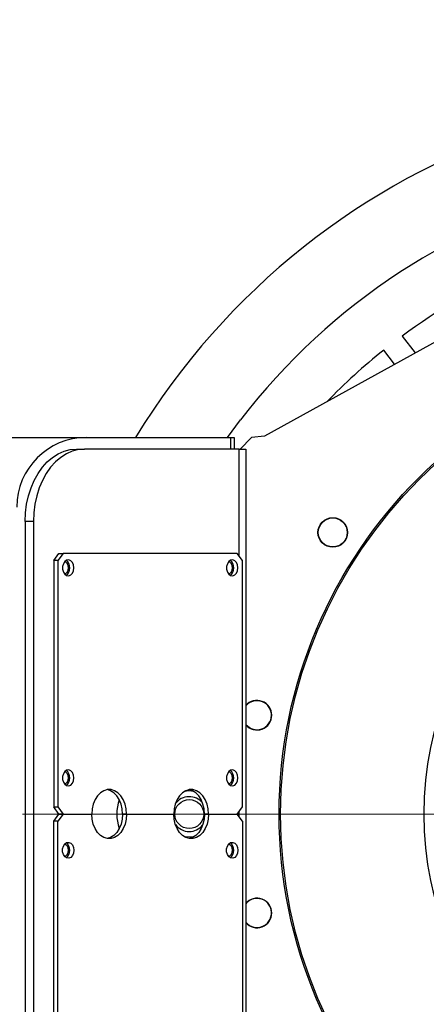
# Model space of a CAD drawing. Header units: millimetres. Extents: x 36 to 589, y 6 to 414.
# Tile 54 of 58: x 492 to 501, y 325 to 348. Entities that reach past the tile are written whole.
import ezdxf

# ---------------------------------------------------------------- set-up
doc = ezdxf.new("R2010")
doc.units = ezdxf.units.MM
doc.linetypes.add('CENTERX2', pattern=[20.32, 12.7, -2.54, 2.54, -2.54])
doc.styles.add('SLDTEXTSTYLE1', font='TXT', dxfattribs={"width": 0.75})
doc.dimstyles.new('SLDDIMSTYLE0', dxfattribs={"dimtxt": 3.5, "dimasz": 5, "dimexe": 0, "dimexo": 0.0625, "dimgap": 0.875, "dimtad": 1, "dimlfac": 15, "dimrnd": 1e-09, "dimzin": 12, "dimdsep": 46, "dimtxsty": 'SLDTEXTSTYLE1', "dimsah": 1, "dimcen": 0.09, "dimadec": 0, "dimazin": 0, "dimtfac": 1, "dimtofl": 0, "dimtmove": 0, "dimatfit": 3, "dimfxl": 0, "dimtolj": 1, "dimtzin": 12, "dimarcsym": 0})

# ---------------------------------------------------------------- blocks, each defined once
blk = doc.blocks.new('*D10')
at = {"color": 7, "linetype": 'Continuous', "lineweight": 0}
for p, q in [((346.926, 330.852), (346.926, 378.371)), ((525.326, 330.852), (525.326, 378.371)), ((346.926, 377.371), (525.326, 377.371))]:
    blk.add_line(p, q, dxfattribs=at)
for centre, start, end in [((432.84, 380.148), 153.4349, 206.5651), ((435.25, 380.148), 333.4349, 26.5651)]:
    blk.add_arc(centre, 6.21, start, end, dxfattribs=at)
for points in [[(346.926, 377.371), (351.926, 376.721), (351.926, 378.021)], [(525.326, 377.371), (520.326, 378.021), (520.326, 376.721)]]:
    blk.add_solid(points, dxfattribs=at)
at = {"color": 7, "linetype": 'Continuous', "lineweight": 0, "insert": (428.873, 381.883), "char_height": 3.5, "attachment_point": 1, "style": 'SLDTEXTSTYLE1'}
blk.add_mtext('2676', dxfattribs=at)
blk = doc.blocks.new('*D11')
at = {"color": 7, "linetype": 'Continuous', "lineweight": 0}
for p, q in [((526.492, 329.852), (533.373, 329.852)), ((532.373, 329.852), (532.373, 273.186)), ((470.459, 273.186), (533.373, 273.186))]:
    blk.add_line(p, q, dxfattribs=at)
for points in [[(532.373, 329.852), (531.723, 324.852), (533.023, 324.852)], [(532.373, 273.186), (533.023, 278.186), (531.723, 278.186)]]:
    blk.add_solid(points, dxfattribs=at)
at = {"color": 7, "linetype": 'Continuous', "lineweight": 0, "insert": (527.862, 298.094), "char_height": 3.5, "attachment_point": 1, "rotation": 90, "style": 'SLDTEXTSTYLE1'}
blk.add_mtext('850', dxfattribs=at)
blk = doc.blocks.new('SW_CENTERMARKSYMBOL_1')
at = {"color": 0, "linetype": 'Continuous', "lineweight": 0}
blk.add_line((-0.333, 0), (-16.833, 0), dxfattribs=at)

msp = doc.modelspace()

# ---------------------------------------------------------------- linework, layer by layer
at = {"color": 7, "linetype": 'Continuous', "lineweight": 30}
for p, q in [((502.324169, 341.2808512), (497.3923495, 338.5471)), ((500.5524209, 340.8552542), (500.8520098, 340.4648199)), ((500.3803662, 340.203386), (500.1292995, 340.5305837)), ((496.5388309, 338.5191534), (496.8380502, 338.9230345)), ((497.3923495, 338.5471), (497.0923474, 338.5191534)), ((458.8590136, 338.5191534), (493.2923487, 338.5191534)), ((493.2923487, 338.5191534), (496.6142427, 338.5191534)), ((496.6142427, 338.5191534), (496.6923486, 338.5191534)), ((496.6142427, 338.2524862), (496.6142427, 338.5191534)), ((496.6923486, 338.5191534), (496.6923486, 338.2524862)), ((497.0923474, 338.5191534), (496.8256802, 338.2524862)), ((493.062533, 338.2524862), (493.2510943, 338.2524862)), ((496.802804, 338.2524862), (493.2510943, 338.2524862)), ((496.802804, 338.2524862), (496.9590158, 338.2524862)), ((496.802804, 335.7962781), (496.802804, 338.2524862)), ((496.9590158, 338.2524862), (496.9590158, 321.4524879)), ((491.8840221, 336.5858211), (491.8840221, 323.119153)), ((492.0725833, 336.5858211), (491.8840221, 336.5858211)), ((492.0725833, 336.5858211), (492.0725833, 323.119153)), ((492.5439885, 335.6858228), (492.6618388, 335.8524893)), ((492.7561215, 335.8524893), (492.6382672, 335.6858228)), ((492.6618388, 335.8524893), (492.7561215, 335.8524893)), ((496.7630596, 335.8524893), (492.7561215, 335.8524893)), ((496.8809099, 335.6858228), (496.7630596, 335.8524893)), ((492.6382672, 335.6858228), (492.5439885, 335.6858228)), ((492.5439885, 335.6858228), (492.5439885, 330.0191536)), ((492.6382672, 335.6858228), (492.6382672, 330.0191536)), ((496.8809099, 330.0191536), (496.8809099, 335.6858228)), ((492.5439885, 330.0191536), (492.6382672, 330.0191536)), ((492.6618388, 329.8524871), (492.5439885, 330.0191536)), ((492.6382672, 330.0191536), (492.7561215, 329.8524871)), ((496.7630596, 329.8524871), (496.8809099, 330.0191536)), ((492.5439885, 329.6858206), (492.6618388, 329.8524871)), ((492.7561215, 329.8524871), (492.6382672, 329.6858206)), ((492.6618388, 329.8524871), (492.7561215, 329.8524871)), ((492.7561215, 329.8524871), (492.6618388, 329.8524871)), ((492.7561215, 329.8524871), (493.4160879, 329.8524871)), ((492.7561215, 329.8524871), (493.4160879, 329.8524871)), ((494.1231937, 329.8524871), (494.2174724, 329.8524871)), ((494.2174724, 329.8524871), (494.1231937, 329.8524871)), ((494.2174724, 329.8524871), (495.3017047, 329.8524871)), ((494.2174724, 329.8524871), (495.3017047, 329.8524871)), ((496.0088105, 329.8524871), (496.1030931, 329.8524871)), ((496.1030931, 329.8524871), (496.0088105, 329.8524871)), ((496.1030931, 329.8524871), (496.7630596, 329.8524871)), ((496.1030931, 329.8524871), (496.7630596, 329.8524871)), ((496.8809099, 329.6858206), (496.7630596, 329.8524871)), ((496.802804, 329.7962799), (496.802804, 329.9086982)), ((492.6382672, 329.6858206), (492.5439885, 329.6858206)), ((492.5439885, 324.0191553), (492.5439885, 329.6858206)), ((492.6382672, 324.0191553), (492.6382672, 329.6858206)), ((496.8809099, 329.6858206), (496.8809099, 324.0191553)), ((495.6590147, 329.3191527), (495.5447089, 329.3315464)), ((495.761789, 329.3291503), (495.6590147, 329.3191527))]:
    msp.add_line(p, q, dxfattribs=at)
at = {"color": 7, "linetype": 'Continuous', "lineweight": 30, "flags": 128}
for points in [[(491.8840221, 336.5858211), (491.8926131, 336.7867166), (491.9182669, 336.9846795), (491.9606061, 337.176829), (492.0190147, 337.3603596), (492.0926383, 337.5325972), (492.1804042, 337.6910264), (492.2810367, 337.8333384), (492.3930616, 337.9574591), (492.5148498, 338.0615805), (492.644625, 338.1441806), (492.7804958, 338.2040594), (492.9204793, 338.2403348), (493.062533, 338.2524862)], [(493.2510943, 338.2524862), (493.1090406, 338.2403348), (492.9690571, 338.2040594), (492.8331903, 338.1441806), (492.7034111, 338.0615805), (492.5816229, 337.9574591), (492.469598, 337.8333384), (492.3689655, 337.6910264), (492.2811996, 337.5325972), (492.2075759, 337.3603596), (492.1491674, 337.176829), (492.1068282, 336.9846795), (492.0811744, 336.7867166), (492.0725833, 336.5858211)], [(493.0036079, 335.5191563), (492.994854, 335.585381), (492.9697723, 335.642665), (492.9317565, 335.6832677), (492.8859324, 335.7017054), (492.8384951, 335.6954907), (492.795846, 335.6654579), (492.7637509, 335.6156681), (492.746541, 335.5528408), (492.746541, 335.4854677), (492.7637509, 335.4226405), (492.795846, 335.3728507), (492.8384951, 335.3428179), (492.8859324, 335.3366031), (492.9317565, 335.3550408), (492.9697723, 335.3956435), (492.994854, 335.4529276), (493.0036079, 335.5191563)], [(492.7896789, 335.3798682), (492.8175738, 335.3898102), (492.8496888, 335.4201609), (492.8711505, 335.4655796), (492.8786845, 335.5191563), (492.8711505, 335.5727289), (492.8496888, 335.6181477), (492.8175738, 335.6484984), (492.7896789, 335.6584404)], [(496.7748415, 335.5191563), (496.7660875, 335.585381), (496.7410099, 335.642665), (496.70299, 335.6832677), (496.65717, 335.7017054), (496.6097286, 335.6954907), (496.5670835, 335.6654579), (496.5349884, 335.6156681), (496.5177785, 335.5528408), (496.5177785, 335.4854677), (496.5349884, 335.4226405), (496.5670835, 335.3728507), (496.6097286, 335.3428179), (496.65717, 335.3366031), (496.70299, 335.3550408), (496.7410099, 335.3956435), (496.7660875, 335.4529276), (496.7748415, 335.5191563)], [(496.5609164, 335.3798682), (496.5888114, 335.3898102), (496.6209264, 335.4201609), (496.642384, 335.4655796), (496.649922, 335.5191563), (496.642384, 335.5727289), (496.6209264, 335.6181477), (496.5888114, 335.6484984), (496.5609164, 335.6584404)], [(493.0036079, 330.6858196), (492.994854, 330.7520483), (492.9697723, 330.8093324), (492.9317565, 330.849935), (492.8859324, 330.8683727), (492.8384951, 330.862154), (492.795846, 330.8321252), (492.7637509, 330.7823354), (492.746541, 330.7195082), (492.746541, 330.652135), (492.7637509, 330.5893078), (492.795846, 330.539518), (492.8384951, 330.5094852), (492.8859324, 330.5032704), (492.9317565, 330.5217082), (492.9697723, 330.5623108), (492.994854, 330.6195949), (493.0036079, 330.6858196)], [(496.7748415, 330.6858196), (496.7660875, 330.7520483), (496.7410099, 330.8093324), (496.70299, 330.849935), (496.65717, 330.8683727), (496.6097286, 330.862154), (496.5670835, 330.8321252), (496.5349884, 330.7823354), (496.5177785, 330.7195082), (496.5177785, 330.652135), (496.5349884, 330.5893078), (496.5670835, 330.539518), (496.6097286, 330.5094852), (496.65717, 330.5032704), (496.70299, 330.5217082), (496.7410099, 330.5623108), (496.7660875, 330.6195949), (496.7748415, 330.6858196)], [(492.7896789, 330.5465355), (492.8175738, 330.5564775), (492.8496888, 330.5868242), (492.8711505, 330.632247), (492.8786845, 330.6858196), (492.8711505, 330.7393962), (492.8496888, 330.784815), (492.8175738, 330.8151657), (492.7896789, 330.8251077)], [(496.5609124, 330.5465355), (496.5888114, 330.5564775), (496.6209264, 330.5868242), (496.642384, 330.632247), (496.649922, 330.6858196), (496.642384, 330.7393962), (496.6209264, 330.784815), (496.5888114, 330.8151657), (496.5609124, 330.8251077)], [(494.2174724, 329.8524871), (494.2087184, 329.9703056), (494.1828302, 330.0829703), (494.140948, 330.1855658), (494.0848958, 330.2736018), (494.0171253, 330.343236), (493.9406009, 330.3914203), (493.8586643, 330.416049), (493.774896, 330.416049), (493.6929595, 330.3914203), (493.616435, 330.343236), (493.5486646, 330.2736018), (493.4926123, 330.1855658), (493.4507262, 330.0829703), (493.4248419, 329.9703056), (493.4160879, 329.8524871)], [(494.1231937, 329.8524871), (494.1144358, 329.9703056), (494.0885515, 330.0829703), (494.0466653, 330.1855658), (493.9906171, 330.2736018), (493.9228466, 330.343236), (493.8463222, 330.3914203), (493.7696388, 330.4152185)], [(496.1030931, 329.8524871), (496.0943352, 329.9703056), (496.0684509, 330.0829703), (496.0265647, 330.1855658), (495.9705165, 330.2736018), (495.902746, 330.343236), (495.8262176, 330.3914203), (495.7442811, 330.416049), (495.6605127, 330.416049), (495.5785762, 330.3914203), (495.5020518, 330.343236), (495.4342813, 330.2736018), (495.3782291, 330.1855658), (495.3363469, 330.0829703), (495.3104586, 329.9703056), (495.3017047, 329.8524871)], [(496.0088105, 329.8524871), (496.0000566, 329.9703056), (495.9741683, 330.0829703), (495.9322861, 330.1855658), (495.8762339, 330.2736018), (495.8084634, 330.343236), (495.731939, 330.3914203), (495.6552596, 330.4152185)], [(494.2174724, 329.8524871), (494.2087184, 329.7346725), (494.1828302, 329.6220039), (494.140948, 329.5194084), (494.0848958, 329.4313723), (494.0171253, 329.3617382), (493.9406009, 329.3135578), (493.8586643, 329.2889252), (493.774896, 329.2889252), (493.6929595, 329.3135578), (493.616435, 329.3617382), (493.5486646, 329.4313723), (493.4926123, 329.5194084), (493.4507262, 329.6220039), (493.4248419, 329.7346725), (493.4160879, 329.8524871)], [(494.1231937, 329.8524871), (494.1144358, 329.7346725), (494.0885515, 329.6220039), (494.0466653, 329.5194084), (493.9906171, 329.4313723), (493.9228466, 329.3617382), (493.8463222, 329.3135578), (493.7696388, 329.2897556)], [(496.1030931, 329.8524871), (496.0943352, 329.7346725), (496.0684509, 329.6220039), (496.0265647, 329.5194084), (495.9705165, 329.4313723), (495.902746, 329.3617382), (495.8262176, 329.3135578), (495.7442811, 329.2889252), (495.6605127, 329.2889252), (495.5785762, 329.3135578), (495.5020518, 329.3617382), (495.4342813, 329.4313723), (495.3782291, 329.5194084), (495.3363469, 329.6220039), (495.3104586, 329.7346725), (495.3017047, 329.8524871)], [(496.0088105, 329.8524871), (496.0000566, 329.7346725), (495.9741683, 329.6220039), (495.9322861, 329.5194084), (495.8762339, 329.4313723), (495.8084634, 329.3617382), (495.731939, 329.3135578), (495.6552596, 329.2897556)], [(493.0036079, 329.0191545), (492.994854, 328.9529258), (492.9697723, 328.8956418), (492.9317565, 328.8550431), (492.8859324, 328.8366014), (492.8384951, 328.8428201), (492.795846, 328.8728529), (492.7637509, 328.9226427), (492.746541, 328.985466), (492.746541, 329.0528431), (492.7637509, 329.1156664), (492.795846, 329.1654561), (492.8384951, 329.1954889), (492.8859324, 329.2017077), (492.9317565, 329.183266), (492.9697723, 329.1426673), (492.994854, 329.0853832), (493.0036079, 329.0191545)], [(492.7896789, 328.8798704), (492.8175738, 328.8898125), (492.8496888, 328.9201592), (492.8711505, 328.9655779), (492.8786845, 329.0191545), (492.8711505, 329.0727312), (492.8496888, 329.1181499), (492.8175738, 329.1484966), (492.7896789, 329.1584387)], [(496.7748415, 329.0191545), (496.7660875, 328.9529258), (496.7410099, 328.8956418), (496.70299, 328.8550431), (496.65717, 328.8366014), (496.6097286, 328.8428201), (496.5670835, 328.8728529), (496.5349884, 328.9226427), (496.5177785, 328.985466), (496.5177785, 329.0528431), (496.5349884, 329.1156664), (496.5670835, 329.1654561), (496.6097286, 329.1954889), (496.65717, 329.2017077), (496.70299, 329.183266), (496.7410099, 329.1426673), (496.7660875, 329.0853832), (496.7748415, 329.0191545)], [(496.5609124, 328.8798704), (496.5888114, 328.8898125), (496.6209264, 328.9201592), (496.642384, 328.9655779), (496.649922, 329.0191545), (496.642384, 329.0727312), (496.6209264, 329.1181499), (496.5888114, 329.1484966), (496.5609124, 329.1584387)]]:
    msp.add_lwpolyline(points, dxfattribs=at)
at = {"color": 7, "linetype": 'CENTERX2', "lineweight": 0}
msp.add_circle((508.6590142, 329.8524878), 40, dxfattribs=at)
at = {"color": 7, "linetype": 'Continuous', "lineweight": 30}
for centre, radius in [((508.6590142, 329.8524878), 10.9333333), ((508.6590142, 329.8524878), 10.9), ((508.6590142, 329.8524878), 7.6), ((498.9585354, 336.3341406), 0.34), ((498.9585354, 336.3341406), 0.3333333), ((495.6590142, 329.8524878), 0.3333333)]:
    msp.add_circle(centre, radius, dxfattribs=at)
for centre, radius, start, end in [((508.6590142, 329.8524878), 16.6666667, 270, 148.6677485), ((508.6590142, 329.8524878), 14.9, 273.84824697, 142.5), ((508.6590142, 329.8524878), 13.6666667, 113.61803738, 126.38196262), ((508.6590142, 329.8524878), 13.6666667, 128.61803738, 136.04055684), ((493.2923476, 336.9191545), 1.6, 90, 180), ((492.7237339, 335.5348218), 0.1862514, 355.17517833, 56.38942214), ((496.4949501, 335.5348127), 0.1862718, 355.17850877, 56.38720928), ((492.7237332, 335.5034875), 0.1862523, 303.61062471, 4.82581906), ((496.4949839, 335.5034835), 0.1862396, 303.60691536, 4.82736659), ((497.2165193, 332.1285416), 0.34, 220.76730219, 139.23269781), ((497.2165193, 332.1285416), 0.3333333, 67.5, 140.58029074), ((497.2165193, 332.1285416), 0.3333333, 219.41970926, 67.5), ((492.7237332, 330.7014884), 0.1862523, 355.17418094, 56.38937529), ((496.4949839, 330.7014924), 0.1862396, 355.17263341, 56.39308464), ((492.7237339, 330.6701541), 0.1862514, 303.61057786, 4.82482167), ((496.4949845, 330.6701501), 0.1862386, 303.60686851, 4.82636917), ((495.6590142, 329.8524878), 0.5333333, 78.88964697, 102.37595389), ((494.9923476, 329.8524878), 1, 160.74037785, 199.25962245), ((495.6590142, 329.8524878), 0.4, 40.09407088, 142.95875291), ((495.6590142, 329.8524878), 0.4, 217.04124047, 270), ((495.6590142, 329.8524878), 0.4, 270, 319.90592615), ((492.7237084, 329.0348113), 0.1862761, 355.17850401, 56.38505222), ((496.494959, 329.0348153), 0.1862633, 355.17695433, 56.38876371), ((492.7237084, 329.0034977), 0.1862761, 303.61494778, 4.82149599), ((496.494959, 329.0034938), 0.1862633, 303.61123629, 4.82304567), ((497.2165193, 327.5764341), 0.34, 220.76730219, 139.23269781), ((497.2165193, 327.5764341), 0.3333333, 219.41970926, 90), ((497.2165193, 327.5764341), 0.3333333, 90, 140.58029074)]:
    msp.add_arc(centre, radius, start, end, dxfattribs=at)

# ---------------------------------------------------------------- block references
at = {"color": 7, "linetype": 'Continuous', "lineweight": 0}
msp.add_blockref('SW_CENTERMARKSYMBOL_1', (508.6590142, 329.8524878), dxfattribs=at)

# ---------------------------------------------------------------- dimensions: what is measured, and where the dimension line sits
dim = msp.add_linear_dim(base=(525.3256809, 377.3712988), p1=(346.9256809, 329.8524878), p2=(525.3256809, 329.8524878), angle=0, text='(<>)', dimstyle='SLDDIMSTYLE0', dxfattribs=at)
dim.commit()
dim.dimension.update_dxf_attribs({"geometry": '*D10', "text_midpoint": (434.0447045, 377.3712988), "dimtype": 160})
dim = msp.add_linear_dim(base=(532.3734349, 273.1858212), p1=(525.4923476, 329.8524878), p2=(469.4590142, 273.1858212), angle=90, dimstyle='SLDDIMSTYLE0', dxfattribs=at)
dim.commit()
dim.dimension.update_dxf_attribs({"geometry": '*D11', "text_midpoint": (532.3734349, 301.973515), "dimtype": 160})

doc.saveas('drawing.dxf')
